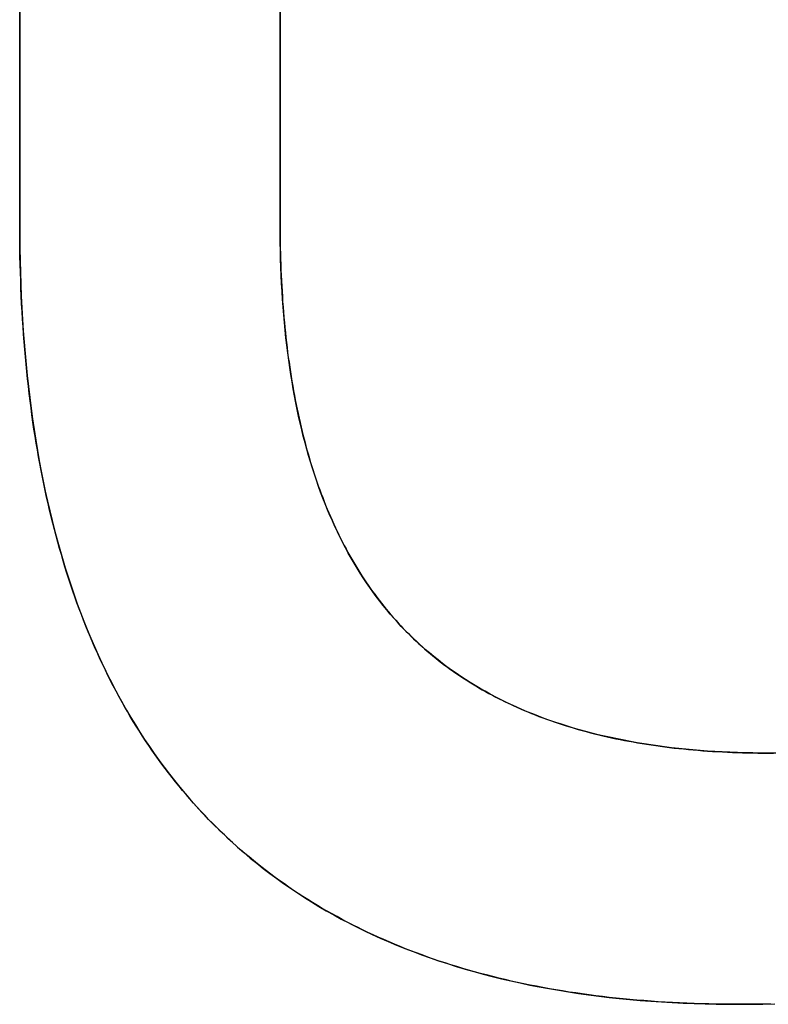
# Model space of a CAD drawing. Extents: x -2.83 to 2.82, y -2.13 to 2.12.
# Tile 8 of 26: x -1.61 to -1.54, y -1.54 to -1.45. Entities that reach past the tile are written whole.
import ezdxf

# ---------------------------------------------------------------- set-up
doc = ezdxf.new("R2010")
doc.units = 0
doc.layers.get('0').update_dxf_attribs({"linetype": 'CONTINUOUS'})

# ---------------------------------------------------------------- blocks, each defined once
blk = doc.blocks.new('*U1')
at = {"extrusion": (1, 0, 0)}
for p, q in [((-1.612405, -1.469203, 1.318), (-1.612405, -1.35751, 1.318)), ((-1.612405, -1.35751, 1.3179), (-1.612405, -1.469203, 1.3179)), ((-1.612405, -1.469203, 1.318), (-1.612405, -1.469203, 1.3179))]:
    blk.add_line(p, q, dxfattribs=at)
for p, q in [((-1.612405, -1.35751, 1.3179), (-1.612405, -1.469203, 1.3179)), ((-1.612405, -1.469203, 1.318), (-1.612405, -1.35751, 1.318)), ((-1.587926, -1.46935, 1.3179), (-1.587926, -1.35751, 1.3179)), ((-1.587926, -1.35751, 1.318), (-1.587926, -1.46935, 1.318)), ((-1.612405, -1.469203, 1.318), (-1.612405, -1.469203, 1.3179)), ((-1.587926, -1.46935, 1.318), (-1.587926, -1.46935, 1.3179)), ((-1.544832, -1.542493, 1.318), (-1.544832, -1.542493, 1.3179)), ((-1.544832, -1.542493, 1.318), (-1.544832, -1.542493, 1.3179))]:
    blk.add_line(p, q)
at = {"extrusion": (-1, 0, 0)}
for p, q in [((-1.587926, -1.35751, 1.318), (-1.587926, -1.46935, 1.318)), ((-1.587926, -1.46935, 1.3179), (-1.587926, -1.35751, 1.3179)), ((-1.587926, -1.46935, 1.318), (-1.587926, -1.46935, 1.3179))]:
    blk.add_line(p, q, dxfattribs=at)
for points in [[(-1.54483, -1.54249, 1.318), (-1.54554, -1.54249, 1.318), (-1.54624, -1.54249, 1.318), (-1.54694, -1.54248, 1.318), (-1.54764, -1.54246, 1.318), (-1.54833, -1.54244, 1.318), (-1.54902, -1.54242, 1.318), (-1.5497, -1.54239, 1.318), (-1.55039, -1.54236, 1.318), (-1.55106, -1.54233, 1.318), (-1.55174, -1.54229, 1.318), (-1.55241, -1.54225, 1.318), (-1.55307, -1.5422, 1.318), (-1.55374, -1.54215, 1.318), (-1.55439, -1.5421, 1.318), (-1.55505, -1.54204, 1.318), (-1.5557, -1.54198, 1.318), (-1.55635, -1.54191, 1.318), (-1.55699, -1.54184, 1.318), (-1.55763, -1.54177, 1.318), (-1.55827, -1.54169, 1.318), (-1.5589, -1.54161, 1.318), (-1.55953, -1.54152, 1.318), (-1.56015, -1.54143, 1.318), (-1.56078, -1.54134, 1.318), (-1.56139, -1.54124, 1.318), (-1.56201, -1.54114, 1.318), (-1.56262, -1.54103, 1.318), (-1.56323, -1.54092, 1.318), (-1.56383, -1.5408, 1.318), (-1.56443, -1.54069, 1.318), (-1.56502, -1.54056, 1.318), (-1.56561, -1.54044, 1.318), (-1.5662, -1.54031, 1.318), (-1.56679, -1.54017, 1.318), (-1.56737, -1.54003, 1.318), (-1.56794, -1.53989, 1.318), (-1.56852, -1.53974, 1.318), (-1.56909, -1.53959, 1.318), (-1.56965, -1.53944, 1.318), (-1.57021, -1.53928, 1.318), (-1.57077, -1.53912, 1.318), (-1.57133, -1.53895, 1.318), (-1.57188, -1.53878, 1.318), (-1.57242, -1.5386, 1.318), (-1.57297, -1.53843, 1.318), (-1.57351, -1.53824, 1.318), (-1.57404, -1.53806, 1.318), (-1.57457, -1.53786, 1.318), (-1.5751, -1.53767, 1.318), (-1.57563, -1.53747, 1.318), (-1.57615, -1.53727, 1.318), (-1.57666, -1.53706, 1.318), (-1.57718, -1.53685, 1.318), (-1.57769, -1.53664, 1.318), (-1.57819, -1.53642, 1.318), (-1.5787, -1.53619, 1.318), (-1.57919, -1.53597, 1.318), (-1.57969, -1.53574, 1.318), (-1.58018, -1.5355, 1.318), (-1.58067, -1.53526, 1.318), (-1.58115, -1.53502, 1.318), (-1.58163, -1.53477, 1.318), (-1.58211, -1.53452, 1.318), (-1.58258, -1.53426, 1.318), (-1.58305, -1.53401, 1.318), (-1.58351, -1.53374, 1.318), (-1.58397, -1.53348, 1.318), (-1.58443, -1.5332, 1.318), (-1.58488, -1.53293, 1.318), (-1.58533, -1.53265, 1.318), (-1.58578, -1.53237, 1.318), (-1.58622, -1.53208, 1.318), (-1.58666, -1.53179, 1.318), (-1.5871, -1.53149, 1.318), (-1.58753, -1.53119, 1.318), (-1.58796, -1.53089, 1.318), (-1.58838, -1.53058, 1.318), (-1.5888, -1.53027, 1.318), (-1.58922, -1.52996, 1.318), (-1.58963, -1.52964, 1.318), (-1.59004, -1.52931, 1.318), (-1.59044, -1.52898, 1.318), (-1.59084, -1.52865, 1.318), (-1.59124, -1.52832, 1.318), (-1.59164, -1.52798, 1.318), (-1.59203, -1.52763, 1.318), (-1.59241, -1.52729, 1.318), (-1.5928, -1.52694, 1.318), (-1.59317, -1.52658, 1.318), (-1.59355, -1.52622, 1.318), (-1.59392, -1.52586, 1.318), (-1.59429, -1.52549, 1.318), (-1.59465, -1.52512, 1.318), (-1.59501, -1.52474, 1.318), (-1.59537, -1.52436, 1.318), (-1.59572, -1.52398, 1.318), (-1.59607, -1.52359, 1.318), (-1.59642, -1.5232, 1.318), (-1.59676, -1.5228, 1.318), (-1.5971, -1.5224, 1.318), (-1.59743, -1.522, 1.318), (-1.59776, -1.52159, 1.318), (-1.59809, -1.52118, 1.318), (-1.59842, -1.52076, 1.318), (-1.59874, -1.52034, 1.318), (-1.59905, -1.51992, 1.318), (-1.59936, -1.51949, 1.318), (-1.59967, -1.51906, 1.318), (-1.59998, -1.51862, 1.318), (-1.60028, -1.51818, 1.318), (-1.60058, -1.51774, 1.318), (-1.60087, -1.51729, 1.318), (-1.60116, -1.51684, 1.318), (-1.60145, -1.51638, 1.318), (-1.60173, -1.51592, 1.318), (-1.60201, -1.51546, 1.318), (-1.60228, -1.51499, 1.318), (-1.60256, -1.51452, 1.318), (-1.60282, -1.51404, 1.318), (-1.60309, -1.51356, 1.318), (-1.60335, -1.51308, 1.318), (-1.60361, -1.51259, 1.318), (-1.60386, -1.5121, 1.318), (-1.60411, -1.5116, 1.318), (-1.60435, -1.5111, 1.318), (-1.6046, -1.5106, 1.318), (-1.60483, -1.51009, 1.318), (-1.60507, -1.50958, 1.318), (-1.6053, -1.50906, 1.318), (-1.60553, -1.50854, 1.318), (-1.60575, -1.50802, 1.318), (-1.60597, -1.50749, 1.318), (-1.60619, -1.50696, 1.318), (-1.6064, -1.50642, 1.318), (-1.60661, -1.50588, 1.318), (-1.60681, -1.50534, 1.318), (-1.60702, -1.50479, 1.318), (-1.60721, -1.50423, 1.318), (-1.60741, -1.50368, 1.318), (-1.6076, -1.50312, 1.318), (-1.60778, -1.50255, 1.318), (-1.60797, -1.50198, 1.318), (-1.60815, -1.50141, 1.318), (-1.60832, -1.50084, 1.318), (-1.60849, -1.50025, 1.318), (-1.60866, -1.49967, 1.318), (-1.60883, -1.49908, 1.318), (-1.60899, -1.49849, 1.318), (-1.60914, -1.49789, 1.318), (-1.6093, -1.49729, 1.318), (-1.60945, -1.49669, 1.318), (-1.60959, -1.49608, 1.318), (-1.60974, -1.49546, 1.318), (-1.60987, -1.49485, 1.318), (-1.61001, -1.49423, 1.318), (-1.61014, -1.4936, 1.318), (-1.61027, -1.49297, 1.318), (-1.61039, -1.49234, 1.318), (-1.61051, -1.4917, 1.318), (-1.61063, -1.49106, 1.318), (-1.61074, -1.49042, 1.318), (-1.61085, -1.48977, 1.318), (-1.61096, -1.48912, 1.318), (-1.61106, -1.48846, 1.318), (-1.61116, -1.4878, 1.318), (-1.61125, -1.48713, 1.318), (-1.61134, -1.48646, 1.318), (-1.61143, -1.48579, 1.318), (-1.61151, -1.48511, 1.318), (-1.61159, -1.48443, 1.318), (-1.61167, -1.48375, 1.318), (-1.61174, -1.48306, 1.318), (-1.61181, -1.48237, 1.318), (-1.61187, -1.48167, 1.318), (-1.61193, -1.48097, 1.318), (-1.61199, -1.48026, 1.318), (-1.61204, -1.47955, 1.318), (-1.61209, -1.47884, 1.318), (-1.61214, -1.47812, 1.318), (-1.61218, -1.4774, 1.318), (-1.61222, -1.47668, 1.318), (-1.61226, -1.47595, 1.318), (-1.61229, -1.47521, 1.318), (-1.61231, -1.47448, 1.318), (-1.61234, -1.47374, 1.318), (-1.61236, -1.47299, 1.318), (-1.61238, -1.47224, 1.318), (-1.61239, -1.47149, 1.318), (-1.6124, -1.47073, 1.318), (-1.6124, -1.46997, 1.318), (-1.6124, -1.4692, 1.318)], [(-1.6124, -1.4692, 1.3179), (-1.6124, -1.47035, 1.3179), (-1.61239, -1.47149, 1.3179), (-1.61237, -1.47263, 1.3179), (-1.61234, -1.47375, 1.3179), (-1.6123, -1.47486, 1.3179), (-1.61225, -1.47596, 1.3179), (-1.6122, -1.47706, 1.3179), (-1.61214, -1.47815, 1.3179), (-1.61207, -1.47922, 1.3179), (-1.61199, -1.48029, 1.3179), (-1.6119, -1.48135, 1.3179), (-1.6118, -1.4824, 1.3179), (-1.6117, -1.48344, 1.3179), (-1.61159, -1.48447, 1.3179), (-1.61146, -1.48549, 1.3179), (-1.61133, -1.48651, 1.3179), (-1.6112, -1.48751, 1.3179), (-1.61105, -1.48851, 1.3179), (-1.6109, -1.48949, 1.3179), (-1.61073, -1.49047, 1.3179), (-1.61056, -1.49144, 1.3179), (-1.61038, -1.4924, 1.3179), (-1.61019, -1.49335, 1.3179), (-1.61, -1.49429, 1.3179), (-1.60979, -1.49522, 1.3179), (-1.60958, -1.49614, 1.3179), (-1.60936, -1.49705, 1.3179), (-1.60913, -1.49796, 1.3179), (-1.60889, -1.49885, 1.3179), (-1.60864, -1.49974, 1.3179), (-1.60839, -1.50062, 1.3179), (-1.60812, -1.50148, 1.3179), (-1.60785, -1.50234, 1.3179), (-1.60757, -1.50319, 1.3179), (-1.60728, -1.50403, 1.3179), (-1.60699, -1.50486, 1.3179), (-1.60668, -1.50569, 1.3179), (-1.60637, -1.5065, 1.3179), (-1.60605, -1.5073, 1.3179), (-1.60572, -1.5081, 1.3179), (-1.60538, -1.50889, 1.3179), (-1.60503, -1.50966, 1.3179), (-1.60468, -1.51043, 1.3179), (-1.60431, -1.51119, 1.3179), (-1.60394, -1.51194, 1.3179), (-1.60356, -1.51268, 1.3179), (-1.60317, -1.51341, 1.3179), (-1.60277, -1.51413, 1.3179), (-1.60237, -1.51485, 1.3179), (-1.60195, -1.51555, 1.3179), (-1.60153, -1.51625, 1.3179), (-1.6011, -1.51693, 1.3179), (-1.60066, -1.51761, 1.3179), (-1.60021, -1.51828, 1.3179), (-1.59976, -1.51894, 1.3179), (-1.5993, -1.51959, 1.3179), (-1.59882, -1.52023, 1.3179), (-1.59834, -1.52086, 1.3179), (-1.59785, -1.52148, 1.3179), (-1.59736, -1.5221, 1.3179), (-1.59685, -1.5227, 1.3179), (-1.59634, -1.5233, 1.3179), (-1.59581, -1.52388, 1.3179), (-1.59528, -1.52446, 1.3179), (-1.59474, -1.52503, 1.3179), (-1.59419, -1.52559, 1.3179), (-1.59364, -1.52614, 1.3179), (-1.59307, -1.52668, 1.3179), (-1.5925, -1.52721, 1.3179), (-1.59192, -1.52773, 1.3179), (-1.59133, -1.52824, 1.3179), (-1.59073, -1.52875, 1.3179), (-1.59012, -1.52924, 1.3179), (-1.58951, -1.52973, 1.3179), (-1.58889, -1.53021, 1.3179), (-1.58825, -1.53067, 1.3179), (-1.58761, -1.53113, 1.3179), (-1.58696, -1.53158, 1.3179), (-1.58631, -1.53202, 1.3179), (-1.58564, -1.53246, 1.3179), (-1.58497, -1.53288, 1.3179), (-1.58428, -1.53329, 1.3179), (-1.58359, -1.5337, 1.3179), (-1.58289, -1.53409, 1.3179), (-1.58218, -1.53448, 1.3179), (-1.58147, -1.53485, 1.3179), (-1.58074, -1.53522, 1.3179), (-1.58001, -1.53558, 1.3179), (-1.57927, -1.53593, 1.3179), (-1.57852, -1.53627, 1.3179), (-1.57776, -1.5366, 1.3179), (-1.57699, -1.53693, 1.3179), (-1.57622, -1.53724, 1.3179), (-1.57543, -1.53754, 1.3179), (-1.57464, -1.53784, 1.3179), (-1.57384, -1.53813, 1.3179), (-1.57303, -1.5384, 1.3179), (-1.57221, -1.53867, 1.3179), (-1.57139, -1.53893, 1.3179), (-1.57055, -1.53918, 1.3179), (-1.56971, -1.53942, 1.3179), (-1.56886, -1.53965, 1.3179), (-1.568, -1.53988, 1.3179), (-1.56713, -1.54009, 1.3179), (-1.56625, -1.54029, 1.3179), (-1.56537, -1.54049, 1.3179), (-1.56447, -1.54068, 1.3179), (-1.56357, -1.54085, 1.3179), (-1.56266, -1.54102, 1.3179), (-1.56174, -1.54118, 1.3179), (-1.56082, -1.54133, 1.3179), (-1.55988, -1.54147, 1.3179), (-1.55894, -1.5416, 1.3179), (-1.55798, -1.54173, 1.3179), (-1.55702, -1.54184, 1.3179), (-1.55605, -1.54194, 1.3179), (-1.55507, -1.54204, 1.3179), (-1.55409, -1.54213, 1.3179), (-1.55309, -1.5422, 1.3179), (-1.55209, -1.54227, 1.3179), (-1.55108, -1.54233, 1.3179), (-1.55006, -1.54238, 1.3179), (-1.54903, -1.54242, 1.3179), (-1.54799, -1.54245, 1.3179), (-1.54695, -1.54248, 1.3179), (-1.54589, -1.54249, 1.3179), (-1.54483, -1.54249, 1.3179)], [(-1.6124, -1.4692, 1.3179), (-1.6124, -1.47035, 1.3179), (-1.61239, -1.47149, 1.3179), (-1.61237, -1.47263, 1.3179), (-1.61234, -1.47375, 1.3179), (-1.6123, -1.47486, 1.3179), (-1.61225, -1.47596, 1.3179), (-1.6122, -1.47706, 1.3179), (-1.61214, -1.47815, 1.3179), (-1.61207, -1.47922, 1.3179), (-1.61199, -1.48029, 1.3179), (-1.6119, -1.48135, 1.3179), (-1.6118, -1.4824, 1.3179), (-1.6117, -1.48344, 1.3179), (-1.61159, -1.48447, 1.3179), (-1.61146, -1.48549, 1.3179), (-1.61133, -1.48651, 1.3179), (-1.6112, -1.48751, 1.3179), (-1.61105, -1.48851, 1.3179), (-1.6109, -1.48949, 1.3179), (-1.61073, -1.49047, 1.3179), (-1.61056, -1.49144, 1.3179), (-1.61038, -1.4924, 1.3179), (-1.61019, -1.49335, 1.3179), (-1.61, -1.49429, 1.3179), (-1.60979, -1.49522, 1.3179), (-1.60958, -1.49614, 1.3179), (-1.60936, -1.49705, 1.3179), (-1.60913, -1.49796, 1.3179), (-1.60889, -1.49885, 1.3179), (-1.60864, -1.49974, 1.3179), (-1.60839, -1.50062, 1.3179), (-1.60812, -1.50148, 1.3179), (-1.60785, -1.50234, 1.3179), (-1.60757, -1.50319, 1.3179), (-1.60728, -1.50403, 1.3179), (-1.60699, -1.50486, 1.3179), (-1.60668, -1.50569, 1.3179), (-1.60637, -1.5065, 1.3179), (-1.60605, -1.5073, 1.3179), (-1.60572, -1.5081, 1.3179), (-1.60538, -1.50889, 1.3179), (-1.60503, -1.50966, 1.3179), (-1.60468, -1.51043, 1.3179), (-1.60431, -1.51119, 1.3179), (-1.60394, -1.51194, 1.3179), (-1.60356, -1.51268, 1.3179), (-1.60317, -1.51341, 1.3179), (-1.60277, -1.51413, 1.3179), (-1.60237, -1.51485, 1.3179), (-1.60195, -1.51555, 1.3179), (-1.60153, -1.51625, 1.3179), (-1.6011, -1.51693, 1.3179), (-1.60066, -1.51761, 1.3179), (-1.60021, -1.51828, 1.3179), (-1.59976, -1.51894, 1.3179), (-1.5993, -1.51959, 1.3179), (-1.59882, -1.52023, 1.3179), (-1.59834, -1.52086, 1.3179), (-1.59785, -1.52148, 1.3179), (-1.59736, -1.5221, 1.3179), (-1.59685, -1.5227, 1.3179), (-1.59634, -1.5233, 1.3179), (-1.59581, -1.52388, 1.3179), (-1.59528, -1.52446, 1.3179), (-1.59474, -1.52503, 1.3179), (-1.59419, -1.52559, 1.3179), (-1.59364, -1.52614, 1.3179), (-1.59307, -1.52668, 1.3179), (-1.5925, -1.52721, 1.3179), (-1.59192, -1.52773, 1.3179), (-1.59133, -1.52824, 1.3179), (-1.59073, -1.52875, 1.3179), (-1.59012, -1.52924, 1.3179), (-1.58951, -1.52973, 1.3179), (-1.58889, -1.53021, 1.3179), (-1.58825, -1.53067, 1.3179), (-1.58761, -1.53113, 1.3179), (-1.58696, -1.53158, 1.3179), (-1.58631, -1.53202, 1.3179), (-1.58564, -1.53246, 1.3179), (-1.58497, -1.53288, 1.3179), (-1.58428, -1.53329, 1.3179), (-1.58359, -1.5337, 1.3179), (-1.58289, -1.53409, 1.3179), (-1.58218, -1.53448, 1.3179), (-1.58147, -1.53485, 1.3179), (-1.58074, -1.53522, 1.3179), (-1.58001, -1.53558, 1.3179), (-1.57927, -1.53593, 1.3179), (-1.57852, -1.53627, 1.3179), (-1.57776, -1.5366, 1.3179), (-1.57699, -1.53693, 1.3179), (-1.57622, -1.53724, 1.3179), (-1.57543, -1.53754, 1.3179), (-1.57464, -1.53784, 1.3179), (-1.57384, -1.53813, 1.3179), (-1.57303, -1.5384, 1.3179), (-1.57221, -1.53867, 1.3179), (-1.57139, -1.53893, 1.3179), (-1.57055, -1.53918, 1.3179), (-1.56971, -1.53942, 1.3179), (-1.56886, -1.53965, 1.3179), (-1.568, -1.53988, 1.3179), (-1.56713, -1.54009, 1.3179), (-1.56625, -1.54029, 1.3179), (-1.56537, -1.54049, 1.3179), (-1.56447, -1.54068, 1.3179), (-1.56357, -1.54085, 1.3179), (-1.56266, -1.54102, 1.3179), (-1.56174, -1.54118, 1.3179), (-1.56082, -1.54133, 1.3179), (-1.55988, -1.54147, 1.3179), (-1.55894, -1.5416, 1.3179), (-1.55798, -1.54173, 1.3179), (-1.55702, -1.54184, 1.3179), (-1.55605, -1.54194, 1.3179), (-1.55507, -1.54204, 1.3179), (-1.55409, -1.54213, 1.3179), (-1.55309, -1.5422, 1.3179), (-1.55209, -1.54227, 1.3179), (-1.55108, -1.54233, 1.3179), (-1.55006, -1.54238, 1.3179), (-1.54903, -1.54242, 1.3179), (-1.54799, -1.54245, 1.3179), (-1.54695, -1.54248, 1.3179), (-1.54589, -1.54249, 1.3179), (-1.54483, -1.54249, 1.3179)], [(-1.54483, -1.54249, 1.318), (-1.54554, -1.54249, 1.318), (-1.54624, -1.54249, 1.318), (-1.54694, -1.54248, 1.318), (-1.54764, -1.54246, 1.318), (-1.54833, -1.54244, 1.318), (-1.54902, -1.54242, 1.318), (-1.5497, -1.54239, 1.318), (-1.55039, -1.54236, 1.318), (-1.55106, -1.54233, 1.318), (-1.55174, -1.54229, 1.318), (-1.55241, -1.54225, 1.318), (-1.55307, -1.5422, 1.318), (-1.55374, -1.54215, 1.318), (-1.55439, -1.5421, 1.318), (-1.55505, -1.54204, 1.318), (-1.5557, -1.54198, 1.318), (-1.55635, -1.54191, 1.318), (-1.55699, -1.54184, 1.318), (-1.55763, -1.54177, 1.318), (-1.55827, -1.54169, 1.318), (-1.5589, -1.54161, 1.318), (-1.55953, -1.54152, 1.318), (-1.56015, -1.54143, 1.318), (-1.56078, -1.54134, 1.318), (-1.56139, -1.54124, 1.318), (-1.56201, -1.54114, 1.318), (-1.56262, -1.54103, 1.318), (-1.56323, -1.54092, 1.318), (-1.56383, -1.5408, 1.318), (-1.56443, -1.54069, 1.318), (-1.56502, -1.54056, 1.318), (-1.56561, -1.54044, 1.318), (-1.5662, -1.54031, 1.318), (-1.56679, -1.54017, 1.318), (-1.56737, -1.54003, 1.318), (-1.56794, -1.53989, 1.318), (-1.56852, -1.53974, 1.318), (-1.56909, -1.53959, 1.318), (-1.56965, -1.53944, 1.318), (-1.57021, -1.53928, 1.318), (-1.57077, -1.53912, 1.318), (-1.57133, -1.53895, 1.318), (-1.57188, -1.53878, 1.318), (-1.57242, -1.5386, 1.318), (-1.57297, -1.53843, 1.318), (-1.57351, -1.53824, 1.318), (-1.57404, -1.53806, 1.318), (-1.57457, -1.53786, 1.318), (-1.5751, -1.53767, 1.318), (-1.57563, -1.53747, 1.318), (-1.57615, -1.53727, 1.318), (-1.57666, -1.53706, 1.318), (-1.57718, -1.53685, 1.318), (-1.57769, -1.53664, 1.318), (-1.57819, -1.53642, 1.318), (-1.5787, -1.53619, 1.318), (-1.57919, -1.53597, 1.318), (-1.57969, -1.53574, 1.318), (-1.58018, -1.5355, 1.318), (-1.58067, -1.53526, 1.318), (-1.58115, -1.53502, 1.318), (-1.58163, -1.53477, 1.318), (-1.58211, -1.53452, 1.318), (-1.58258, -1.53426, 1.318), (-1.58305, -1.53401, 1.318), (-1.58351, -1.53374, 1.318), (-1.58397, -1.53348, 1.318), (-1.58443, -1.5332, 1.318), (-1.58488, -1.53293, 1.318), (-1.58533, -1.53265, 1.318), (-1.58578, -1.53237, 1.318), (-1.58622, -1.53208, 1.318), (-1.58666, -1.53179, 1.318), (-1.5871, -1.53149, 1.318), (-1.58753, -1.53119, 1.318), (-1.58796, -1.53089, 1.318), (-1.58838, -1.53058, 1.318), (-1.5888, -1.53027, 1.318), (-1.58922, -1.52996, 1.318), (-1.58963, -1.52964, 1.318), (-1.59004, -1.52931, 1.318), (-1.59044, -1.52898, 1.318), (-1.59084, -1.52865, 1.318), (-1.59124, -1.52832, 1.318), (-1.59164, -1.52798, 1.318), (-1.59203, -1.52763, 1.318), (-1.59241, -1.52729, 1.318), (-1.5928, -1.52694, 1.318), (-1.59317, -1.52658, 1.318), (-1.59355, -1.52622, 1.318), (-1.59392, -1.52586, 1.318), (-1.59429, -1.52549, 1.318), (-1.59465, -1.52512, 1.318), (-1.59501, -1.52474, 1.318), (-1.59537, -1.52436, 1.318), (-1.59572, -1.52398, 1.318), (-1.59607, -1.52359, 1.318), (-1.59642, -1.5232, 1.318), (-1.59676, -1.5228, 1.318), (-1.5971, -1.5224, 1.318), (-1.59743, -1.522, 1.318), (-1.59776, -1.52159, 1.318), (-1.59809, -1.52118, 1.318), (-1.59842, -1.52076, 1.318), (-1.59874, -1.52034, 1.318), (-1.59905, -1.51992, 1.318), (-1.59936, -1.51949, 1.318), (-1.59967, -1.51906, 1.318), (-1.59998, -1.51862, 1.318), (-1.60028, -1.51818, 1.318), (-1.60058, -1.51774, 1.318), (-1.60087, -1.51729, 1.318), (-1.60116, -1.51684, 1.318), (-1.60145, -1.51638, 1.318), (-1.60173, -1.51592, 1.318), (-1.60201, -1.51546, 1.318), (-1.60228, -1.51499, 1.318), (-1.60256, -1.51452, 1.318), (-1.60282, -1.51404, 1.318), (-1.60309, -1.51356, 1.318), (-1.60335, -1.51308, 1.318), (-1.60361, -1.51259, 1.318), (-1.60386, -1.5121, 1.318), (-1.60411, -1.5116, 1.318), (-1.60435, -1.5111, 1.318), (-1.6046, -1.5106, 1.318), (-1.60483, -1.51009, 1.318), (-1.60507, -1.50958, 1.318), (-1.6053, -1.50906, 1.318), (-1.60553, -1.50854, 1.318), (-1.60575, -1.50802, 1.318), (-1.60597, -1.50749, 1.318), (-1.60619, -1.50696, 1.318), (-1.6064, -1.50642, 1.318), (-1.60661, -1.50588, 1.318), (-1.60681, -1.50534, 1.318), (-1.60702, -1.50479, 1.318), (-1.60721, -1.50423, 1.318), (-1.60741, -1.50368, 1.318), (-1.6076, -1.50312, 1.318), (-1.60778, -1.50255, 1.318), (-1.60797, -1.50198, 1.318), (-1.60815, -1.50141, 1.318), (-1.60832, -1.50084, 1.318), (-1.60849, -1.50025, 1.318), (-1.60866, -1.49967, 1.318), (-1.60883, -1.49908, 1.318), (-1.60899, -1.49849, 1.318), (-1.60914, -1.49789, 1.318), (-1.6093, -1.49729, 1.318), (-1.60945, -1.49669, 1.318), (-1.60959, -1.49608, 1.318), (-1.60974, -1.49546, 1.318), (-1.60987, -1.49485, 1.318), (-1.61001, -1.49423, 1.318), (-1.61014, -1.4936, 1.318), (-1.61027, -1.49297, 1.318), (-1.61039, -1.49234, 1.318), (-1.61051, -1.4917, 1.318), (-1.61063, -1.49106, 1.318), (-1.61074, -1.49042, 1.318), (-1.61085, -1.48977, 1.318), (-1.61096, -1.48912, 1.318), (-1.61106, -1.48846, 1.318), (-1.61116, -1.4878, 1.318), (-1.61125, -1.48713, 1.318), (-1.61134, -1.48646, 1.318), (-1.61143, -1.48579, 1.318), (-1.61151, -1.48511, 1.318), (-1.61159, -1.48443, 1.318), (-1.61167, -1.48375, 1.318), (-1.61174, -1.48306, 1.318), (-1.61181, -1.48237, 1.318), (-1.61187, -1.48167, 1.318), (-1.61193, -1.48097, 1.318), (-1.61199, -1.48026, 1.318), (-1.61204, -1.47955, 1.318), (-1.61209, -1.47884, 1.318), (-1.61214, -1.47812, 1.318), (-1.61218, -1.4774, 1.318), (-1.61222, -1.47668, 1.318), (-1.61226, -1.47595, 1.318), (-1.61229, -1.47521, 1.318), (-1.61231, -1.47448, 1.318), (-1.61234, -1.47374, 1.318), (-1.61236, -1.47299, 1.318), (-1.61238, -1.47224, 1.318), (-1.61239, -1.47149, 1.318), (-1.6124, -1.47073, 1.318), (-1.6124, -1.46997, 1.318), (-1.6124, -1.4692, 1.318)], [(-1.58793, -1.46935, 1.318), (-1.58792, -1.46988, 1.318), (-1.58792, -1.47041, 1.318), (-1.58792, -1.47093, 1.318), (-1.58791, -1.47145, 1.318), (-1.5879, -1.47197, 1.318), (-1.58788, -1.47248, 1.318), (-1.58787, -1.473, 1.318), (-1.58785, -1.47351, 1.318), (-1.58783, -1.47401, 1.318), (-1.5878, -1.47452, 1.318), (-1.58778, -1.47502, 1.318), (-1.58775, -1.47551, 1.318), (-1.58772, -1.47601, 1.318), (-1.58769, -1.4765, 1.318), (-1.58765, -1.47699, 1.318), (-1.58761, -1.47747, 1.318), (-1.58757, -1.47796, 1.318), (-1.58753, -1.47844, 1.318), (-1.58748, -1.47892, 1.318), (-1.58743, -1.47939, 1.318), (-1.58738, -1.47986, 1.318), (-1.58733, -1.48033, 1.318), (-1.58728, -1.4808, 1.318), (-1.58722, -1.48126, 1.318), (-1.58716, -1.48172, 1.318), (-1.58709, -1.48217, 1.318), (-1.58703, -1.48263, 1.318), (-1.58696, -1.48308, 1.318), (-1.58689, -1.48353, 1.318), (-1.58682, -1.48397, 1.318), (-1.58674, -1.48442, 1.318), (-1.58667, -1.48485, 1.318), (-1.58659, -1.48529, 1.318), (-1.5865, -1.48572, 1.318), (-1.58642, -1.48616, 1.318), (-1.58633, -1.48658, 1.318), (-1.58624, -1.48701, 1.318), (-1.58615, -1.48743, 1.318), (-1.58606, -1.48785, 1.318), (-1.58596, -1.48827, 1.318), (-1.58586, -1.48868, 1.318), (-1.58576, -1.48909, 1.318), (-1.58565, -1.4895, 1.318), (-1.58555, -1.4899, 1.318), (-1.58544, -1.4903, 1.318), (-1.58532, -1.4907, 1.318), (-1.58521, -1.4911, 1.318), (-1.58509, -1.49149, 1.318), (-1.58497, -1.49188, 1.318), (-1.58485, -1.49227, 1.318), (-1.58473, -1.49265, 1.318), (-1.5846, -1.49303, 1.318), (-1.58447, -1.49341, 1.318), (-1.58434, -1.49379, 1.318), (-1.58421, -1.49416, 1.318), (-1.58407, -1.49453, 1.318), (-1.58393, -1.4949, 1.318), (-1.58379, -1.49526, 1.318), (-1.58365, -1.49562, 1.318), (-1.5835, -1.49598, 1.318), (-1.58335, -1.49633, 1.318), (-1.5832, -1.49668, 1.318), (-1.58305, -1.49703, 1.318), (-1.58289, -1.49738, 1.318), (-1.58273, -1.49772, 1.318), (-1.58257, -1.49806, 1.318), (-1.58241, -1.4984, 1.318), (-1.58224, -1.49874, 1.318), (-1.58207, -1.49907, 1.318), (-1.5819, -1.4994, 1.318), (-1.58173, -1.49972, 1.318), (-1.58155, -1.50005, 1.318), (-1.58137, -1.50037, 1.318), (-1.58119, -1.50068, 1.318), (-1.58101, -1.501, 1.318), (-1.58082, -1.50131, 1.318), (-1.58064, -1.50162, 1.318), (-1.58045, -1.50192, 1.318), (-1.58025, -1.50223, 1.318), (-1.58006, -1.50253, 1.318), (-1.57986, -1.50282, 1.318), (-1.57966, -1.50312, 1.318), (-1.57946, -1.50341, 1.318), (-1.57925, -1.5037, 1.318), (-1.57904, -1.50398, 1.318), (-1.57883, -1.50426, 1.318), (-1.57862, -1.50454, 1.318), (-1.5784, -1.50482, 1.318), (-1.57819, -1.50509, 1.318), (-1.57797, -1.50536, 1.318), (-1.57774, -1.50563, 1.318), (-1.57752, -1.5059, 1.318), (-1.57729, -1.50616, 1.318), (-1.57706, -1.50642, 1.318), (-1.57683, -1.50667, 1.318), (-1.5766, -1.50693, 1.318), (-1.57636, -1.50718, 1.318), (-1.57612, -1.50743, 1.318), (-1.57587, -1.50767, 1.318), (-1.57563, -1.50791, 1.318), (-1.57538, -1.50815, 1.318), (-1.57513, -1.50839, 1.318), (-1.57488, -1.50863, 1.318), (-1.57462, -1.50886, 1.318), (-1.57436, -1.50909, 1.318), (-1.5741, -1.50931, 1.318), (-1.57383, -1.50954, 1.318), (-1.57357, -1.50976, 1.318), (-1.5733, -1.50998, 1.318), (-1.57303, -1.51019, 1.318), (-1.57275, -1.51041, 1.318), (-1.57247, -1.51062, 1.318), (-1.57219, -1.51083, 1.318), (-1.57191, -1.51103, 1.318), (-1.57162, -1.51124, 1.318), (-1.57133, -1.51144, 1.318), (-1.57104, -1.51163, 1.318), (-1.57075, -1.51183, 1.318), (-1.57045, -1.51202, 1.318), (-1.57015, -1.51221, 1.318), (-1.56985, -1.5124, 1.318), (-1.56955, -1.51258, 1.318), (-1.56924, -1.51276, 1.318), (-1.56893, -1.51294, 1.318), (-1.56862, -1.51312, 1.318), (-1.5683, -1.51329, 1.318), (-1.56798, -1.51346, 1.318), (-1.56766, -1.51363, 1.318), (-1.56734, -1.5138, 1.318), (-1.56701, -1.51396, 1.318), (-1.56668, -1.51412, 1.318), (-1.56635, -1.51428, 1.318), (-1.56602, -1.51443, 1.318), (-1.56568, -1.51459, 1.318), (-1.56534, -1.51474, 1.318), (-1.565, -1.51488, 1.318), (-1.56466, -1.51503, 1.318), (-1.56431, -1.51517, 1.318), (-1.56396, -1.51531, 1.318), (-1.56361, -1.51545, 1.318), (-1.56325, -1.51558, 1.318), (-1.56289, -1.51571, 1.318), (-1.56253, -1.51584, 1.318), (-1.56217, -1.51597, 1.318), (-1.5618, -1.51609, 1.318), (-1.56143, -1.51621, 1.318), (-1.56106, -1.51633, 1.318), (-1.56069, -1.51644, 1.318), (-1.56031, -1.51656, 1.318), (-1.55993, -1.51667, 1.318), (-1.55955, -1.51677, 1.318), (-1.55916, -1.51688, 1.318), (-1.55877, -1.51698, 1.318), (-1.55838, -1.51708, 1.318), (-1.55799, -1.51718, 1.318), (-1.55759, -1.51727, 1.318), (-1.55719, -1.51736, 1.318), (-1.55679, -1.51745, 1.318), (-1.55639, -1.51754, 1.318), (-1.55598, -1.51762, 1.318), (-1.55557, -1.5177, 1.318), (-1.55516, -1.51778, 1.318), (-1.55475, -1.51785, 1.318), (-1.55433, -1.51793, 1.318), (-1.55391, -1.518, 1.318), (-1.55349, -1.51807, 1.318), (-1.55306, -1.51813, 1.318), (-1.55263, -1.51819, 1.318), (-1.5522, -1.51825, 1.318), (-1.55177, -1.51831, 1.318), (-1.55133, -1.51836, 1.318), (-1.55089, -1.51842, 1.318), (-1.55045, -1.51846, 1.318), (-1.55001, -1.51851, 1.318), (-1.54956, -1.51855, 1.318), (-1.54911, -1.5186, 1.318), (-1.54866, -1.51863, 1.318), (-1.5482, -1.51867, 1.318), (-1.54775, -1.5187, 1.318), (-1.54729, -1.51873, 1.318), (-1.54682, -1.51876, 1.318), (-1.54636, -1.51879, 1.318), (-1.54589, -1.51881, 1.318), (-1.54542, -1.51883, 1.318), (-1.54495, -1.51885, 1.318), (-1.54447, -1.51886, 1.318), (-1.54399, -1.51887, 1.318), (-1.54351, -1.51888, 1.318), (-1.54302, -1.51889, 1.318), (-1.54254, -1.51889, 1.318), (-1.54205, -1.51889, 1.318)], [(-1.54205, -1.51889, 1.3179), (-1.54278, -1.51889, 1.3179), (-1.54351, -1.51888, 1.3179), (-1.54424, -1.51887, 1.3179), (-1.54495, -1.51885, 1.3179), (-1.54566, -1.51882, 1.3179), (-1.54637, -1.51879, 1.3179), (-1.54707, -1.51875, 1.3179), (-1.54776, -1.5187, 1.3179), (-1.54845, -1.51865, 1.3179), (-1.54913, -1.51859, 1.3179), (-1.5498, -1.51853, 1.3179), (-1.55047, -1.51846, 1.3179), (-1.55114, -1.51839, 1.3179), (-1.55179, -1.51831, 1.3179), (-1.55244, -1.51822, 1.3179), (-1.55309, -1.51813, 1.3179), (-1.55373, -1.51803, 1.3179), (-1.55436, -1.51792, 1.3179), (-1.55499, -1.51781, 1.3179), (-1.55561, -1.51769, 1.3179), (-1.55622, -1.51757, 1.3179), (-1.55683, -1.51744, 1.3179), (-1.55743, -1.51731, 1.3179), (-1.55803, -1.51717, 1.3179), (-1.55862, -1.51702, 1.3179), (-1.5592, -1.51687, 1.3179), (-1.55978, -1.51671, 1.3179), (-1.56035, -1.51654, 1.3179), (-1.56092, -1.51637, 1.3179), (-1.56147, -1.51619, 1.3179), (-1.56203, -1.51601, 1.3179), (-1.56258, -1.51582, 1.3179), (-1.56312, -1.51563, 1.3179), (-1.56365, -1.51543, 1.3179), (-1.56418, -1.51522, 1.3179), (-1.5647, -1.51501, 1.3179), (-1.56522, -1.51479, 1.3179), (-1.56573, -1.51456, 1.3179), (-1.56624, -1.51433, 1.3179), (-1.56674, -1.5141, 1.3179), (-1.56723, -1.51385, 1.3179), (-1.56772, -1.5136, 1.3179), (-1.5682, -1.51335, 1.3179), (-1.56867, -1.51309, 1.3179), (-1.56914, -1.51282, 1.3179), (-1.5696, -1.51255, 1.3179), (-1.57006, -1.51227, 1.3179), (-1.57051, -1.51198, 1.3179), (-1.57095, -1.51169, 1.3179), (-1.57139, -1.5114, 1.3179), (-1.57182, -1.51109, 1.3179), (-1.57225, -1.51078, 1.3179), (-1.57267, -1.51047, 1.3179), (-1.57308, -1.51015, 1.3179), (-1.57349, -1.50982, 1.3179), (-1.57389, -1.50949, 1.3179), (-1.57429, -1.50915, 1.3179), (-1.57468, -1.50881, 1.3179), (-1.57506, -1.50845, 1.3179), (-1.57544, -1.5081, 1.3179), (-1.57581, -1.50773, 1.3179), (-1.57618, -1.50737, 1.3179), (-1.57654, -1.50699, 1.3179), (-1.57689, -1.50661, 1.3179), (-1.57724, -1.50622, 1.3179), (-1.57758, -1.50583, 1.3179), (-1.57791, -1.50543, 1.3179), (-1.57825, -1.50502, 1.3179), (-1.57857, -1.50461, 1.3179), (-1.57889, -1.50419, 1.3179), (-1.57921, -1.50376, 1.3179), (-1.57951, -1.50333, 1.3179), (-1.57982, -1.50289, 1.3179), (-1.58011, -1.50244, 1.3179), (-1.58041, -1.50199, 1.3179), (-1.58069, -1.50153, 1.3179), (-1.58097, -1.50106, 1.3179), (-1.58125, -1.50059, 1.3179), (-1.58152, -1.50011, 1.3179), (-1.58178, -1.49962, 1.3179), (-1.58204, -1.49913, 1.3179), (-1.58229, -1.49863, 1.3179), (-1.58254, -1.49812, 1.3179), (-1.58278, -1.49761, 1.3179), (-1.58302, -1.49709, 1.3179), (-1.58325, -1.49657, 1.3179), (-1.58348, -1.49603, 1.3179), (-1.5837, -1.49549, 1.3179), (-1.58391, -1.49495, 1.3179), (-1.58412, -1.4944, 1.3179), (-1.58432, -1.49384, 1.3179), (-1.58452, -1.49327, 1.3179), (-1.58471, -1.4927, 1.3179), (-1.5849, -1.49212, 1.3179), (-1.58508, -1.49154, 1.3179), (-1.58525, -1.49095, 1.3179), (-1.58542, -1.49035, 1.3179), (-1.58559, -1.48975, 1.3179), (-1.58575, -1.48913, 1.3179), (-1.5859, -1.48852, 1.3179), (-1.58605, -1.48789, 1.3179), (-1.58619, -1.48726, 1.3179), (-1.58632, -1.48662, 1.3179), (-1.58646, -1.48598, 1.3179), (-1.58658, -1.48533, 1.3179), (-1.5867, -1.48467, 1.3179), (-1.58681, -1.48401, 1.3179), (-1.58692, -1.48334, 1.3179), (-1.58703, -1.48266, 1.3179), (-1.58712, -1.48198, 1.3179), (-1.58721, -1.48129, 1.3179), (-1.5873, -1.48059, 1.3179), (-1.58738, -1.47989, 1.3179), (-1.58746, -1.47918, 1.3179), (-1.58753, -1.47846, 1.3179), (-1.58759, -1.47774, 1.3179), (-1.58765, -1.47701, 1.3179), (-1.5877, -1.47627, 1.3179), (-1.58775, -1.47553, 1.3179), (-1.58779, -1.47478, 1.3179), (-1.58783, -1.47402, 1.3179), (-1.58786, -1.47326, 1.3179), (-1.58788, -1.47249, 1.3179), (-1.5879, -1.47172, 1.3179), (-1.58792, -1.47093, 1.3179), (-1.58792, -1.47015, 1.3179), (-1.58793, -1.46935, 1.3179)], [(-1.54205, -1.51889, 1.3179), (-1.54278, -1.51889, 1.3179), (-1.54351, -1.51888, 1.3179), (-1.54424, -1.51887, 1.3179), (-1.54495, -1.51885, 1.3179), (-1.54566, -1.51882, 1.3179), (-1.54637, -1.51879, 1.3179), (-1.54707, -1.51875, 1.3179), (-1.54776, -1.5187, 1.3179), (-1.54845, -1.51865, 1.3179), (-1.54913, -1.51859, 1.3179), (-1.5498, -1.51853, 1.3179), (-1.55047, -1.51846, 1.3179), (-1.55114, -1.51839, 1.3179), (-1.55179, -1.51831, 1.3179), (-1.55244, -1.51822, 1.3179), (-1.55309, -1.51813, 1.3179), (-1.55373, -1.51803, 1.3179), (-1.55436, -1.51792, 1.3179), (-1.55499, -1.51781, 1.3179), (-1.55561, -1.51769, 1.3179), (-1.55622, -1.51757, 1.3179), (-1.55683, -1.51744, 1.3179), (-1.55743, -1.51731, 1.3179), (-1.55803, -1.51717, 1.3179), (-1.55862, -1.51702, 1.3179), (-1.5592, -1.51687, 1.3179), (-1.55978, -1.51671, 1.3179), (-1.56035, -1.51654, 1.3179), (-1.56092, -1.51637, 1.3179), (-1.56147, -1.51619, 1.3179), (-1.56203, -1.51601, 1.3179), (-1.56258, -1.51582, 1.3179), (-1.56312, -1.51563, 1.3179), (-1.56365, -1.51543, 1.3179), (-1.56418, -1.51522, 1.3179), (-1.5647, -1.51501, 1.3179), (-1.56522, -1.51479, 1.3179), (-1.56573, -1.51456, 1.3179), (-1.56624, -1.51433, 1.3179), (-1.56674, -1.5141, 1.3179), (-1.56723, -1.51385, 1.3179), (-1.56772, -1.5136, 1.3179), (-1.5682, -1.51335, 1.3179), (-1.56867, -1.51309, 1.3179), (-1.56914, -1.51282, 1.3179), (-1.5696, -1.51255, 1.3179), (-1.57006, -1.51227, 1.3179), (-1.57051, -1.51198, 1.3179), (-1.57095, -1.51169, 1.3179), (-1.57139, -1.5114, 1.3179), (-1.57182, -1.51109, 1.3179), (-1.57225, -1.51078, 1.3179), (-1.57267, -1.51047, 1.3179), (-1.57308, -1.51015, 1.3179), (-1.57349, -1.50982, 1.3179), (-1.57389, -1.50949, 1.3179), (-1.57429, -1.50915, 1.3179), (-1.57468, -1.50881, 1.3179), (-1.57506, -1.50845, 1.3179), (-1.57544, -1.5081, 1.3179), (-1.57581, -1.50773, 1.3179), (-1.57618, -1.50737, 1.3179), (-1.57654, -1.50699, 1.3179), (-1.57689, -1.50661, 1.3179), (-1.57724, -1.50622, 1.3179), (-1.57758, -1.50583, 1.3179), (-1.57791, -1.50543, 1.3179), (-1.57825, -1.50502, 1.3179), (-1.57857, -1.50461, 1.3179), (-1.57889, -1.50419, 1.3179), (-1.57921, -1.50376, 1.3179), (-1.57951, -1.50333, 1.3179), (-1.57982, -1.50289, 1.3179), (-1.58011, -1.50244, 1.3179), (-1.58041, -1.50199, 1.3179), (-1.58069, -1.50153, 1.3179), (-1.58097, -1.50106, 1.3179), (-1.58125, -1.50059, 1.3179), (-1.58152, -1.50011, 1.3179), (-1.58178, -1.49962, 1.3179), (-1.58204, -1.49913, 1.3179), (-1.58229, -1.49863, 1.3179), (-1.58254, -1.49812, 1.3179), (-1.58278, -1.49761, 1.3179), (-1.58302, -1.49709, 1.3179), (-1.58325, -1.49657, 1.3179), (-1.58348, -1.49603, 1.3179), (-1.5837, -1.49549, 1.3179), (-1.58391, -1.49495, 1.3179), (-1.58412, -1.4944, 1.3179), (-1.58432, -1.49384, 1.3179), (-1.58452, -1.49327, 1.3179), (-1.58471, -1.4927, 1.3179), (-1.5849, -1.49212, 1.3179), (-1.58508, -1.49154, 1.3179), (-1.58525, -1.49095, 1.3179), (-1.58542, -1.49035, 1.3179), (-1.58559, -1.48975, 1.3179), (-1.58575, -1.48913, 1.3179), (-1.5859, -1.48852, 1.3179), (-1.58605, -1.48789, 1.3179), (-1.58619, -1.48726, 1.3179), (-1.58632, -1.48662, 1.3179), (-1.58646, -1.48598, 1.3179), (-1.58658, -1.48533, 1.3179), (-1.5867, -1.48467, 1.3179), (-1.58681, -1.48401, 1.3179), (-1.58692, -1.48334, 1.3179), (-1.58703, -1.48266, 1.3179), (-1.58712, -1.48198, 1.3179), (-1.58721, -1.48129, 1.3179), (-1.5873, -1.48059, 1.3179), (-1.58738, -1.47989, 1.3179), (-1.58746, -1.47918, 1.3179), (-1.58753, -1.47846, 1.3179), (-1.58759, -1.47774, 1.3179), (-1.58765, -1.47701, 1.3179), (-1.5877, -1.47627, 1.3179), (-1.58775, -1.47553, 1.3179), (-1.58779, -1.47478, 1.3179), (-1.58783, -1.47402, 1.3179), (-1.58786, -1.47326, 1.3179), (-1.58788, -1.47249, 1.3179), (-1.5879, -1.47172, 1.3179), (-1.58792, -1.47093, 1.3179), (-1.58792, -1.47015, 1.3179), (-1.58793, -1.46935, 1.3179)], [(-1.58793, -1.46935, 1.318), (-1.58792, -1.46988, 1.318), (-1.58792, -1.47041, 1.318), (-1.58792, -1.47093, 1.318), (-1.58791, -1.47145, 1.318), (-1.5879, -1.47197, 1.318), (-1.58788, -1.47248, 1.318), (-1.58787, -1.473, 1.318), (-1.58785, -1.47351, 1.318), (-1.58783, -1.47401, 1.318), (-1.5878, -1.47452, 1.318), (-1.58778, -1.47502, 1.318), (-1.58775, -1.47551, 1.318), (-1.58772, -1.47601, 1.318), (-1.58769, -1.4765, 1.318), (-1.58765, -1.47699, 1.318), (-1.58761, -1.47747, 1.318), (-1.58757, -1.47796, 1.318), (-1.58753, -1.47844, 1.318), (-1.58748, -1.47892, 1.318), (-1.58743, -1.47939, 1.318), (-1.58738, -1.47986, 1.318), (-1.58733, -1.48033, 1.318), (-1.58728, -1.4808, 1.318), (-1.58722, -1.48126, 1.318), (-1.58716, -1.48172, 1.318), (-1.58709, -1.48217, 1.318), (-1.58703, -1.48263, 1.318), (-1.58696, -1.48308, 1.318), (-1.58689, -1.48353, 1.318), (-1.58682, -1.48397, 1.318), (-1.58674, -1.48442, 1.318), (-1.58667, -1.48485, 1.318), (-1.58659, -1.48529, 1.318), (-1.5865, -1.48572, 1.318), (-1.58642, -1.48616, 1.318), (-1.58633, -1.48658, 1.318), (-1.58624, -1.48701, 1.318), (-1.58615, -1.48743, 1.318), (-1.58606, -1.48785, 1.318), (-1.58596, -1.48827, 1.318), (-1.58586, -1.48868, 1.318), (-1.58576, -1.48909, 1.318), (-1.58565, -1.4895, 1.318), (-1.58555, -1.4899, 1.318), (-1.58544, -1.4903, 1.318), (-1.58532, -1.4907, 1.318), (-1.58521, -1.4911, 1.318), (-1.58509, -1.49149, 1.318), (-1.58497, -1.49188, 1.318), (-1.58485, -1.49227, 1.318), (-1.58473, -1.49265, 1.318), (-1.5846, -1.49303, 1.318), (-1.58447, -1.49341, 1.318), (-1.58434, -1.49379, 1.318), (-1.58421, -1.49416, 1.318), (-1.58407, -1.49453, 1.318), (-1.58393, -1.4949, 1.318), (-1.58379, -1.49526, 1.318), (-1.58365, -1.49562, 1.318), (-1.5835, -1.49598, 1.318), (-1.58335, -1.49633, 1.318), (-1.5832, -1.49668, 1.318), (-1.58305, -1.49703, 1.318), (-1.58289, -1.49738, 1.318), (-1.58273, -1.49772, 1.318), (-1.58257, -1.49806, 1.318), (-1.58241, -1.4984, 1.318), (-1.58224, -1.49874, 1.318), (-1.58207, -1.49907, 1.318), (-1.5819, -1.4994, 1.318), (-1.58173, -1.49972, 1.318), (-1.58155, -1.50005, 1.318), (-1.58137, -1.50037, 1.318), (-1.58119, -1.50068, 1.318), (-1.58101, -1.501, 1.318), (-1.58082, -1.50131, 1.318), (-1.58064, -1.50162, 1.318), (-1.58045, -1.50192, 1.318), (-1.58025, -1.50223, 1.318), (-1.58006, -1.50253, 1.318), (-1.57986, -1.50282, 1.318), (-1.57966, -1.50312, 1.318), (-1.57946, -1.50341, 1.318), (-1.57925, -1.5037, 1.318), (-1.57904, -1.50398, 1.318), (-1.57883, -1.50426, 1.318), (-1.57862, -1.50454, 1.318), (-1.5784, -1.50482, 1.318), (-1.57819, -1.50509, 1.318), (-1.57797, -1.50536, 1.318), (-1.57774, -1.50563, 1.318), (-1.57752, -1.5059, 1.318), (-1.57729, -1.50616, 1.318), (-1.57706, -1.50642, 1.318), (-1.57683, -1.50667, 1.318), (-1.5766, -1.50693, 1.318), (-1.57636, -1.50718, 1.318), (-1.57612, -1.50743, 1.318), (-1.57587, -1.50767, 1.318), (-1.57563, -1.50791, 1.318), (-1.57538, -1.50815, 1.318), (-1.57513, -1.50839, 1.318), (-1.57488, -1.50863, 1.318), (-1.57462, -1.50886, 1.318), (-1.57436, -1.50909, 1.318), (-1.5741, -1.50931, 1.318), (-1.57383, -1.50954, 1.318), (-1.57357, -1.50976, 1.318), (-1.5733, -1.50998, 1.318), (-1.57303, -1.51019, 1.318), (-1.57275, -1.51041, 1.318), (-1.57247, -1.51062, 1.318), (-1.57219, -1.51083, 1.318), (-1.57191, -1.51103, 1.318), (-1.57162, -1.51124, 1.318), (-1.57133, -1.51144, 1.318), (-1.57104, -1.51163, 1.318), (-1.57075, -1.51183, 1.318), (-1.57045, -1.51202, 1.318), (-1.57015, -1.51221, 1.318), (-1.56985, -1.5124, 1.318), (-1.56955, -1.51258, 1.318), (-1.56924, -1.51276, 1.318), (-1.56893, -1.51294, 1.318), (-1.56862, -1.51312, 1.318), (-1.5683, -1.51329, 1.318), (-1.56798, -1.51346, 1.318), (-1.56766, -1.51363, 1.318), (-1.56734, -1.5138, 1.318), (-1.56701, -1.51396, 1.318), (-1.56668, -1.51412, 1.318), (-1.56635, -1.51428, 1.318), (-1.56602, -1.51443, 1.318), (-1.56568, -1.51459, 1.318), (-1.56534, -1.51474, 1.318), (-1.565, -1.51488, 1.318), (-1.56466, -1.51503, 1.318), (-1.56431, -1.51517, 1.318), (-1.56396, -1.51531, 1.318), (-1.56361, -1.51545, 1.318), (-1.56325, -1.51558, 1.318), (-1.56289, -1.51571, 1.318), (-1.56253, -1.51584, 1.318), (-1.56217, -1.51597, 1.318), (-1.5618, -1.51609, 1.318), (-1.56143, -1.51621, 1.318), (-1.56106, -1.51633, 1.318), (-1.56069, -1.51644, 1.318), (-1.56031, -1.51656, 1.318), (-1.55993, -1.51667, 1.318), (-1.55955, -1.51677, 1.318), (-1.55916, -1.51688, 1.318), (-1.55877, -1.51698, 1.318), (-1.55838, -1.51708, 1.318), (-1.55799, -1.51718, 1.318), (-1.55759, -1.51727, 1.318), (-1.55719, -1.51736, 1.318), (-1.55679, -1.51745, 1.318), (-1.55639, -1.51754, 1.318), (-1.55598, -1.51762, 1.318), (-1.55557, -1.5177, 1.318), (-1.55516, -1.51778, 1.318), (-1.55475, -1.51785, 1.318), (-1.55433, -1.51793, 1.318), (-1.55391, -1.518, 1.318), (-1.55349, -1.51807, 1.318), (-1.55306, -1.51813, 1.318), (-1.55263, -1.51819, 1.318), (-1.5522, -1.51825, 1.318), (-1.55177, -1.51831, 1.318), (-1.55133, -1.51836, 1.318), (-1.55089, -1.51842, 1.318), (-1.55045, -1.51846, 1.318), (-1.55001, -1.51851, 1.318), (-1.54956, -1.51855, 1.318), (-1.54911, -1.5186, 1.318), (-1.54866, -1.51863, 1.318), (-1.5482, -1.51867, 1.318), (-1.54775, -1.5187, 1.318), (-1.54729, -1.51873, 1.318), (-1.54682, -1.51876, 1.318), (-1.54636, -1.51879, 1.318), (-1.54589, -1.51881, 1.318), (-1.54542, -1.51883, 1.318), (-1.54495, -1.51885, 1.318), (-1.54447, -1.51886, 1.318), (-1.54399, -1.51887, 1.318), (-1.54351, -1.51888, 1.318), (-1.54302, -1.51889, 1.318), (-1.54254, -1.51889, 1.318), (-1.54205, -1.51889, 1.318)], [(-1.54183, -1.54246, 1.318), (-1.54257, -1.54248, 1.318), (-1.54332, -1.54249, 1.318), (-1.54408, -1.54249, 1.318), (-1.54483, -1.54249, 1.318)], [(-1.54483, -1.54249, 1.3179), (-1.5437, -1.54249, 1.3179), (-1.54257, -1.54247, 1.3179), (-1.54145, -1.54245, 1.3179)], [(-1.54483, -1.54249, 1.3179), (-1.5437, -1.54249, 1.3179), (-1.54257, -1.54247, 1.3179), (-1.54145, -1.54245, 1.3179)], [(-1.54183, -1.54246, 1.318), (-1.54257, -1.54248, 1.318), (-1.54332, -1.54249, 1.318), (-1.54408, -1.54249, 1.318), (-1.54483, -1.54249, 1.318)], [(-1.54205, -1.51889, 1.318), (-1.54156, -1.51889, 1.318)], [(-1.54132, -1.51889, 1.3179), (-1.54205, -1.51889, 1.3179)], [(-1.54132, -1.51889, 1.3179), (-1.54205, -1.51889, 1.3179)], [(-1.54205, -1.51889, 1.318), (-1.54156, -1.51889, 1.318)]]:
    blk.add_polyline3d(points)

msp = doc.modelspace()

# ---------------------------------------------------------------- block references
msp.add_blockref('*U1', (0, 0))

doc.saveas('drawing.dxf')
